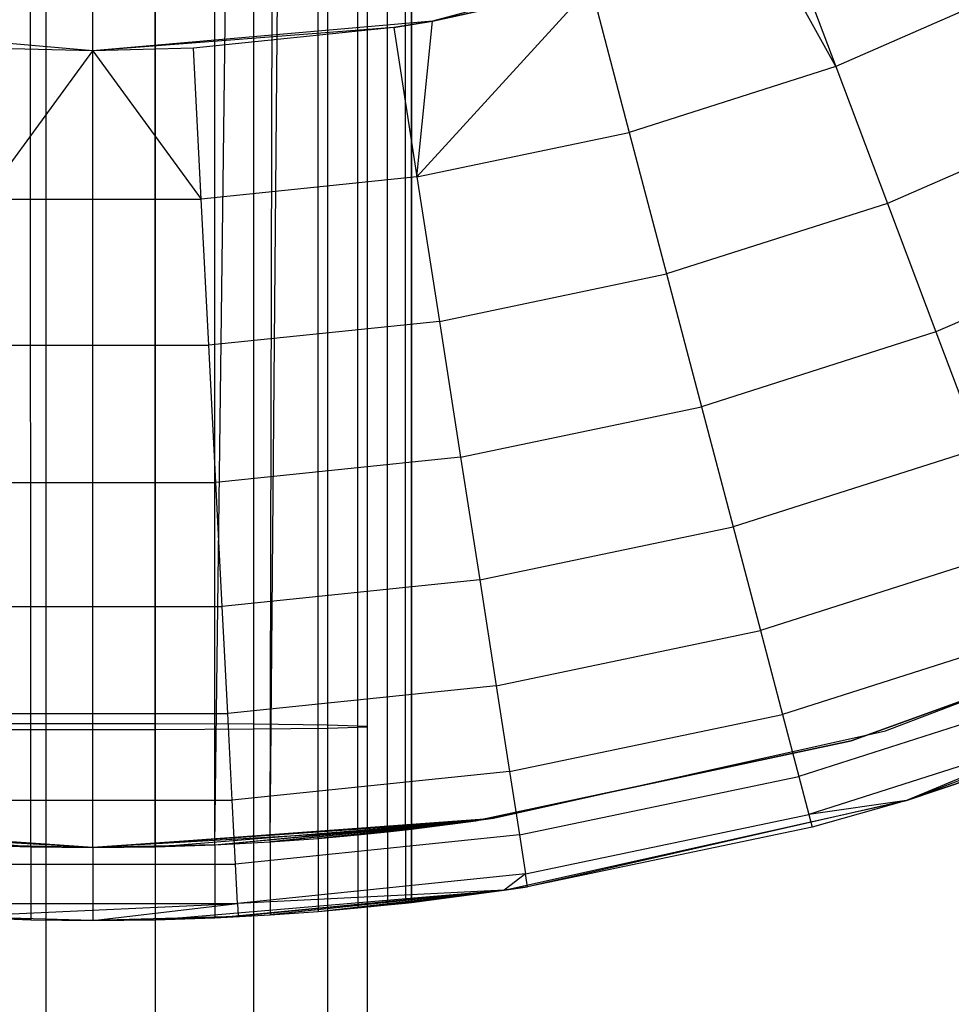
# Model space of a CAD drawing. Extents: x 3 to 49, y 3 to 103.
# Tile 77 of 101: x 25.99 to 26.848, y 56.108 to 57.014. Entities that reach past the tile are written whole.
import ezdxf

# ---------------------------------------------------------------- set-up
doc = ezdxf.new("R2010")
doc.units = 0
doc.header["$LTSCALE"] = 2.54
doc.layers.get('0').update_dxf_attribs({"linetype": 'CONTINUOUS'})

# ---------------------------------------------------------------- blocks, each defined once
blk = doc.blocks.new('HOTEL-MOOD-11782-11790_STL')
at = {"color": 0}
for p, q in [((26.05736, 56.25198, 1.01159), (26.05736, 61.31812, 1.01159)), ((26.05736, 56.25198, 1.01159), (26.05736, 61.31812, 1.01159)), ((26.00018, 56.25262, 1.00597), (25.99993, 61.31747, 1.00592)), ((26.00018, 56.25262, 1.00597), (25.99993, 61.31747, 1.00592)), ((26.11479, 56.25263, 1.00592), (26.11454, 61.31748, 1.00597)), ((26.11479, 56.25263, 1.00592), (26.11454, 61.31748, 1.00597)), ((26.16968, 56.25447, 0.98925), (26.16968, 61.31563, 0.98925)), ((26.16968, 56.25447, 0.98925), (26.16968, 61.31563, 0.98925)), ((26.16968, 56.25447, 0.98925), (26.23406, 61.31195, 0.95244)), ((26.16968, 56.25447, 0.98925), (26.23406, 61.31195, 0.95244)), ((26.22049, 56.25724, 0.96208), (26.23406, 61.31195, 0.95244)), ((26.22049, 56.25724, 0.96208), (26.23406, 61.31195, 0.95244)), ((26.22049, 56.25724, 0.96208), (26.26489, 61.30961, 0.92563)), ((26.22049, 56.25724, 0.96208), (26.26489, 61.30961, 0.92563)), ((26.2649, 56.2605, 0.92563), (26.26489, 61.30961, 0.92563)), ((26.2649, 56.2605, 0.92563), (26.26489, 61.30961, 0.92563)), ((26.30134, 56.26376, 0.88123), (26.30148, 61.30634, 0.88103)), ((26.30134, 56.26376, 0.88123), (26.30148, 61.30634, 0.88103)), ((26.32852, 56.26653, 0.83041), (26.32852, 61.30357, 0.83041)), ((26.32852, 56.26653, 0.83041), (26.32852, 61.30357, 0.83041)), ((26.34516, 56.26838, 0.77563), (26.34523, 61.30172, 0.77528)), ((26.34516, 56.26838, 0.77563), (26.34523, 61.30172, 0.77528)), ((26.35086, 61.30106, 0.71809), (26.35086, 56.26904, 0.71809)), ((26.35086, 56.26904, 0.17895), (26.35086, 61.30106, 0.17895)), ((26.35086, 56.26904, 0.17895), (26.35086, 61.30106, 0.17895)), ((26.35086, 61.30106, 0.71809), (26.35086, 56.26904, 0.71809)), ((26.01446, 56.36636, 1.01989), (26.01446, 60.9741, 0.98795)), ((26.01446, 56.36636, 1.01989), (26.01446, 60.9741, 0.98795)), ((26.11509, 56.36625, 1.01056), (26.11509, 60.97407, 0.97862)), ((26.11509, 56.36625, 1.01056), (26.11509, 60.97407, 0.97862)), ((26.20556, 56.36575, 0.96552), (26.20556, 60.97391, 0.93357)), ((26.20556, 56.36575, 0.96552), (26.20556, 60.97391, 0.93357)), ((26.01446, 56.3603, 0.47227), (26.01446, 60.97218, 0.44029)), ((26.01446, 56.3603, 0.47227), (26.01446, 60.97218, 0.44029)), ((26.11509, 56.36039, 0.48159), (26.11509, 60.97222, 0.44962)), ((26.11509, 56.36039, 0.48159), (26.11509, 60.97222, 0.44962)), ((26.20556, 56.36089, 0.52663), (26.20556, 60.97237, 0.49467)), ((26.20556, 56.36089, 0.52663), (26.20556, 60.97237, 0.49467)), ((26.27365, 56.36493, 0.89084), (26.27365, 60.97365, 0.85889)), ((26.27365, 56.36493, 0.89084), (26.27365, 60.97365, 0.85889)), ((26.27365, 56.36172, 0.60132), (26.27365, 60.97263, 0.56935)), ((26.27365, 56.36172, 0.60132), (26.27365, 60.97263, 0.56935)), ((26.31015, 56.36389, 0.7966), (26.31015, 60.97332, 0.76465)), ((26.31015, 56.36389, 0.7966), (26.31015, 60.97332, 0.76465)), ((26.31015, 56.36277, 0.69555), (26.31015, 60.97296, 0.66359)), ((26.31015, 56.36277, 0.69555), (26.31015, 60.97296, 0.66359)), ((26.69231, 57.10076, 2.56809), (26.74132, 56.97077, 2.55594)), ((26.69231, 57.10076, 2.56809), (26.74132, 56.97077, 2.55594)), ((26.67299, 57.0936, 2.26809), (26.36992, 57.0124, 2.26809)), ((26.67299, 57.0936, 2.26809), (26.36992, 57.0124, 2.26809)), ((26.74132, 56.97077, 2.55594), (26.67299, 57.0936, 2.56809)), ((26.74132, 56.97077, 2.55594), (26.67299, 57.0936, 2.56809)), ((26.35574, 56.86923, 2.55594), (26.51577, 57.0444, 2.56809)), ((26.35574, 56.86923, 2.55594), (26.51577, 57.0444, 2.56809)), ((26.51577, 57.0444, 2.56809), (26.36992, 57.0124, 2.56809)), ((26.36992, 57.0124, 2.26809), (26.51577, 57.0444, 2.56809)), ((26.36992, 57.0124, 2.26809), (26.51577, 57.0444, 2.56809)), ((26.51577, 57.0444, 2.56809), (26.36992, 57.0124, 2.56809)), ((26.51577, 57.0444, 2.56809), (26.55114, 56.91006, 2.55594)), ((26.51577, 57.0444, 2.56809), (26.55114, 56.91006, 2.55594)), ((26.92424, 57.05071, 2.55594), (26.74132, 56.97077, 2.55594)), ((26.92424, 57.05071, 2.55594), (26.74132, 56.97077, 2.55594)), ((26.05736, 56.98505, 2.26809), (25.74479, 57.0124, 2.26809)), ((26.05736, 56.98505, 2.26809), (25.74479, 57.0124, 2.26809)), ((26.36992, 57.0124, 2.26809), (26.05736, 56.98505, 2.26809)), ((26.36992, 57.0124, 2.26809), (26.05736, 56.98505, 2.26809)), ((26.33436, 57.00649, 2.56809), (26.05736, 56.98505, 2.26809)), ((26.33436, 57.00649, 2.56809), (26.05736, 56.98505, 2.26809)), ((26.33436, 57.00649, 2.56809), (26.15002, 56.98744, 2.56809)), ((26.33436, 57.00649, 2.56809), (26.15002, 56.98744, 2.56809)), ((26.36992, 57.0124, 2.56809), (26.33436, 57.00649, 2.56809)), ((26.33436, 57.00649, 2.56809), (26.36992, 57.0124, 2.26809)), ((26.33436, 57.00649, 2.56809), (26.36992, 57.0124, 2.26809)), ((26.36992, 57.0124, 2.56809), (26.33436, 57.00649, 2.56809)), ((26.33436, 57.00649, 2.56809), (26.35574, 56.86923, 2.55594)), ((26.33436, 57.00649, 2.56809), (26.35574, 56.86923, 2.55594)), ((26.35574, 56.86923, 2.55594), (26.36992, 57.0124, 2.56809)), ((26.35574, 56.86923, 2.55594), (26.36992, 57.0124, 2.56809)), ((26.36992, 57.0124, 2.26809), (26.36992, 57.0124, 2.56809)), ((26.36992, 57.0124, 2.26809), (26.36992, 57.0124, 2.56809)), ((25.95755, 56.84871, 2.55594), (26.05736, 56.98505, 2.56809)), ((25.95755, 56.84871, 2.55594), (26.05736, 56.98505, 2.56809)), ((26.05736, 56.98505, 2.56809), (25.9647, 56.98744, 2.56809)), ((26.05736, 56.98505, 2.26809), (25.9647, 56.98744, 2.56809)), ((26.05736, 56.98505, 2.56809), (25.9647, 56.98744, 2.56809)), ((26.05736, 56.98505, 2.26809), (25.9647, 56.98744, 2.56809)), ((26.15002, 56.98744, 2.56809), (26.05736, 56.98505, 2.56809)), ((26.15002, 56.98744, 2.56809), (26.05736, 56.98505, 2.56809)), ((26.15002, 56.98744, 2.56809), (26.05736, 56.98505, 2.26809)), ((26.15002, 56.98744, 2.56809), (26.05736, 56.98505, 2.26809)), ((26.05736, 56.98505, 2.56809), (26.15717, 56.84871, 2.55594)), ((26.05736, 56.98505, 2.56809), (26.15717, 56.84871, 2.55594)), ((26.05736, 56.98505, 2.56809), (26.05736, 56.98505, 2.26809)), ((26.05736, 56.98505, 2.56809), (26.05736, 56.98505, 2.26809)), ((26.15717, 56.84871, 2.55594), (26.15002, 56.98744, 2.56809)), ((26.15717, 56.84871, 2.55594), (26.15002, 56.98744, 2.56809)), ((26.74132, 56.97077, 2.55594), (26.55114, 56.91006, 2.55594)), ((26.74132, 56.97077, 2.55594), (26.55114, 56.91006, 2.55594)), ((26.74132, 56.97077, 2.55594), (26.78883, 56.84473, 2.51984)), ((26.74132, 56.97077, 2.55594), (26.78883, 56.84473, 2.51984)), ((26.98446, 56.93023, 2.51984), (26.78883, 56.84473, 2.51984)), ((26.98446, 56.93023, 2.51984), (26.78883, 56.84473, 2.51984)), ((26.35574, 56.86923, 2.55594), (26.55114, 56.91006, 2.55594)), ((26.35574, 56.86923, 2.55594), (26.55114, 56.91006, 2.55594)), ((26.55114, 56.91006, 2.55594), (26.58545, 56.77981, 2.51984)), ((26.55114, 56.91006, 2.55594), (26.58545, 56.77981, 2.51984)), ((26.35574, 56.86923, 2.55594), (26.15717, 56.84871, 2.55594)), ((26.35574, 56.86923, 2.55594), (26.15717, 56.84871, 2.55594)), ((26.35574, 56.86923, 2.55594), (26.37647, 56.73614, 2.51984)), ((26.35574, 56.86923, 2.55594), (26.37647, 56.73614, 2.51984)), ((25.95755, 56.84871, 2.55594), (26.15717, 56.84871, 2.55594)), ((25.95755, 56.84871, 2.55594), (26.15717, 56.84871, 2.55594)), ((26.16411, 56.71418, 2.51984), (26.15717, 56.84871, 2.55594)), ((26.16411, 56.71418, 2.51984), (26.15717, 56.84871, 2.55594)), ((26.78883, 56.84473, 2.51984), (26.58545, 56.77981, 2.51984)), ((26.78883, 56.84473, 2.51984), (26.58545, 56.77981, 2.51984)), ((26.78883, 56.84473, 2.51984), (26.83341, 56.72648, 2.46091)), ((26.78883, 56.84473, 2.51984), (26.83341, 56.72648, 2.46091)), ((27.04096, 56.81718, 2.46091), (26.83341, 56.72648, 2.46091)), ((27.04096, 56.81718, 2.46091), (26.83341, 56.72648, 2.46091)), ((26.37647, 56.73614, 2.51984), (26.58545, 56.77981, 2.51984)), ((26.37647, 56.73614, 2.51984), (26.58545, 56.77981, 2.51984)), ((26.58545, 56.77981, 2.51984), (26.61764, 56.65759, 2.46091)), ((26.58545, 56.77981, 2.51984), (26.61764, 56.65759, 2.46091)), ((26.37647, 56.73614, 2.51984), (26.16411, 56.71418, 2.51984)), ((26.37647, 56.73614, 2.51984), (26.16411, 56.71418, 2.51984)), ((26.37647, 56.73614, 2.51984), (26.39592, 56.61126, 2.46091)), ((26.37647, 56.73614, 2.51984), (26.39592, 56.61126, 2.46091)), ((26.83341, 56.72648, 2.46091), (26.61764, 56.65759, 2.46091)), ((26.83341, 56.72648, 2.46091), (26.61764, 56.65759, 2.46091)), ((26.83341, 56.72648, 2.46091), (26.87371, 56.61959, 2.38093)), ((26.83341, 56.72648, 2.46091), (26.87371, 56.61959, 2.38093)), ((25.95061, 56.71418, 2.51984), (26.16411, 56.71418, 2.51984)), ((25.95061, 56.71418, 2.51984), (26.16411, 56.71418, 2.51984)), ((26.17061, 56.58797, 2.46091), (26.16411, 56.71418, 2.51984)), ((26.17061, 56.58797, 2.46091), (26.16411, 56.71418, 2.51984)), ((26.39592, 56.61126, 2.46091), (26.61764, 56.65759, 2.46091)), ((26.39592, 56.61126, 2.46091), (26.61764, 56.65759, 2.46091)), ((26.61764, 56.65759, 2.46091), (26.64673, 56.54713, 2.38093)), ((26.61764, 56.65759, 2.46091), (26.64673, 56.54713, 2.38093)), ((26.87371, 56.61959, 2.38093), (26.64673, 56.54713, 2.38093)), ((26.87371, 56.61959, 2.38093), (26.64673, 56.54713, 2.38093)), ((26.39592, 56.61126, 2.46091), (26.17061, 56.58797, 2.46091)), ((26.39592, 56.61126, 2.46091), (26.17061, 56.58797, 2.46091)), ((26.39592, 56.61126, 2.46091), (26.4135, 56.49839, 2.38093)), ((26.39592, 56.61126, 2.46091), (26.4135, 56.49839, 2.38093)), ((25.9441, 56.58797, 2.46091), (26.17061, 56.58797, 2.46091)), ((25.9441, 56.58797, 2.46091), (26.17061, 56.58797, 2.46091)), ((26.17649, 56.47389, 2.38093), (26.17061, 56.58797, 2.46091)), ((26.17649, 56.47389, 2.38093), (26.17061, 56.58797, 2.46091)), ((26.4135, 56.49839, 2.38093), (26.64673, 56.54713, 2.38093)), ((26.4135, 56.49839, 2.38093), (26.64673, 56.54713, 2.38093)), ((26.64673, 56.54713, 2.38093), (26.67184, 56.45177, 2.28232)), ((26.64673, 56.54713, 2.38093), (26.67184, 56.45177, 2.28232)), ((26.90849, 56.52732, 2.28232), (26.67184, 56.45177, 2.28232)), ((26.90849, 56.52732, 2.28232), (26.67184, 56.45177, 2.28232)), ((26.4135, 56.49839, 2.38093), (26.17649, 56.47389, 2.38093)), ((26.4135, 56.49839, 2.38093), (26.17649, 56.47389, 2.38093)), ((26.4135, 56.49839, 2.38093), (26.42867, 56.40096, 2.28232)), ((26.4135, 56.49839, 2.38093), (26.42867, 56.40096, 2.28232)), ((26.78713, 56.35938, 0.11809), (27.13254, 56.49149, 0.11809)), ((26.78713, 56.35938, 0.11809), (27.13254, 56.49149, 0.11809)), ((26.78713, 56.35938, 1.21809), (27.13254, 56.49149, 1.21809)), ((26.78713, 56.35938, 1.21809), (27.13254, 56.49149, 1.21809)), ((25.93823, 56.47389, 2.38093), (26.17649, 56.47389, 2.38093)), ((25.93823, 56.47389, 2.38093), (26.17649, 56.47389, 2.38093)), ((26.18157, 56.37542, 2.28232), (26.17649, 56.47389, 2.38093)), ((26.18157, 56.37542, 2.28232), (26.17649, 56.47389, 2.38093)), ((27.08765, 56.47098, 1.21809), (26.75557, 56.35011, 1.21809)), ((26.75557, 56.35011, 0.11809), (27.08765, 56.47098, 0.11809)), ((27.08765, 56.47098, 1.21809), (26.75557, 56.35011, 1.21809)), ((26.75557, 56.35011, 0.11809), (27.08765, 56.47098, 0.11809)), ((26.42867, 56.40096, 2.28232), (26.67184, 56.45177, 2.28232)), ((26.42867, 56.40096, 2.28232), (26.67184, 56.45177, 2.28232)), ((26.67184, 56.45177, 2.28232), (26.69221, 56.37443, 2.16809)), ((26.67184, 56.45177, 2.28232), (26.69221, 56.37443, 2.16809)), ((26.93671, 56.45248, 2.16809), (26.69221, 56.37443, 2.16809)), ((26.93671, 56.45248, 2.16809), (26.69221, 56.37443, 2.16809)), ((26.80642, 56.29529, 0.11809), (27.16095, 56.43088, 0.11809)), ((26.80642, 56.29529, 0.11809), (27.16095, 56.43088, 0.11809)), ((26.42867, 56.40096, 2.28232), (26.18157, 56.37542, 2.28232)), ((26.42867, 56.40096, 2.28232), (26.18157, 56.37542, 2.28232)), ((26.42867, 56.40096, 2.28232), (26.44098, 56.32192, 2.16809)), ((26.42867, 56.40096, 2.28232), (26.44098, 56.32192, 2.16809)), ((26.9575, 56.39733, 2.04171), (26.70722, 56.31744, 2.04171)), ((26.9575, 56.39733, 2.04171), (26.70722, 56.31744, 2.04171)), ((25.93315, 56.37542, 2.28232), (26.18157, 56.37542, 2.28232)), ((25.93315, 56.37542, 2.28232), (26.18157, 56.37542, 2.28232)), ((26.18569, 56.29554, 2.16809), (26.18157, 56.37542, 2.28232)), ((26.18569, 56.29554, 2.16809), (26.18157, 56.37542, 2.28232)), ((26.44098, 56.32192, 2.16809), (26.69221, 56.37443, 2.16809)), ((26.44098, 56.32192, 2.16809), (26.69221, 56.37443, 2.16809)), ((26.69221, 56.37443, 2.16809), (26.70722, 56.31744, 2.04171)), ((26.69221, 56.37443, 2.16809), (26.70722, 56.31744, 2.04171)), ((25.91725, 56.36605, 0.99223), (26.01446, 56.36636, 1.01989)), ((25.91725, 56.36605, 0.99223), (26.01446, 56.36636, 1.01989)), ((26.01446, 56.36636, 1.01989), (26.11509, 56.36625, 1.01056)), ((26.01446, 52.08621, 1.09244), (26.01446, 56.36636, 1.01989)), ((26.01446, 56.36636, 1.01989), (26.11509, 56.36625, 1.01056)), ((26.01446, 52.08621, 1.09244), (26.01446, 56.36636, 1.01989)), ((26.11509, 56.36625, 1.01056), (26.20556, 56.36575, 0.96552)), ((26.11509, 52.08599, 1.08311), (26.11509, 56.36625, 1.01056)), ((26.11509, 56.36625, 1.01056), (26.20556, 56.36575, 0.96552)), ((26.11509, 52.08599, 1.08311), (26.11509, 56.36625, 1.01056)), ((26.20556, 56.36575, 0.96552), (26.27365, 56.36493, 0.89084)), ((26.20556, 52.08491, 1.03808), (26.20556, 56.36575, 0.96552)), ((26.20556, 56.36575, 0.96552), (26.27365, 56.36493, 0.89084)), ((26.20556, 52.08491, 1.03808), (26.20556, 56.36575, 0.96552)), ((26.27365, 56.36493, 0.89084), (26.31015, 56.36389, 0.7966)), ((26.27365, 52.08312, 0.96341), (26.27365, 56.36493, 0.89084)), ((26.27365, 56.36493, 0.89084), (26.31015, 56.36389, 0.7966)), ((26.27365, 52.08312, 0.96341), (26.27365, 56.36493, 0.89084)), ((26.31015, 52.08087, 0.8692), (26.31015, 56.36389, 0.7966)), ((26.31015, 52.08087, 0.8692), (26.31015, 56.36389, 0.7966)), ((26.97023, 56.36356, 1.90701), (26.71641, 56.28253, 1.90701)), ((26.97023, 56.36356, 1.90701), (26.71641, 56.28253, 1.90701)), ((26.97023, 56.36356, 1.90701), (26.80642, 56.29529, 1.76809)), ((26.97023, 56.36356, 1.90701), (26.80642, 56.29529, 1.76809)), ((26.01446, 56.3603, 0.47227), (25.91725, 56.3606, 0.49992)), ((26.01446, 56.3603, 0.47227), (25.91725, 56.3606, 0.49992)), ((26.11509, 56.36039, 0.48159), (26.01446, 56.3603, 0.47227)), ((26.11509, 56.36039, 0.48159), (26.01446, 56.3603, 0.47227)), ((26.01446, 52.07311, 0.54494), (26.01446, 56.3603, 0.47227)), ((26.01446, 52.07311, 0.54494), (26.01446, 56.3603, 0.47227)), ((26.20556, 56.36089, 0.52663), (26.11509, 56.36039, 0.48159)), ((26.20556, 56.36089, 0.52663), (26.11509, 56.36039, 0.48159)), ((26.11509, 52.07333, 0.55426), (26.11509, 56.36039, 0.48159)), ((26.11509, 52.07333, 0.55426), (26.11509, 56.36039, 0.48159)), ((26.27365, 56.36172, 0.60132), (26.20556, 56.36089, 0.52663)), ((26.27365, 56.36172, 0.60132), (26.20556, 56.36089, 0.52663)), ((26.20556, 52.07441, 0.59929), (26.20556, 56.36089, 0.52663)), ((26.20556, 52.07441, 0.59929), (26.20556, 56.36089, 0.52663)), ((26.31015, 56.36277, 0.69555), (26.27365, 56.36172, 0.60132)), ((26.31015, 56.36277, 0.69555), (26.27365, 56.36172, 0.60132)), ((26.27365, 52.0762, 0.67396), (26.27365, 56.36172, 0.60132)), ((26.27365, 52.0762, 0.67396), (26.27365, 56.36172, 0.60132)), ((26.31015, 52.07845, 0.76817), (26.31015, 56.36277, 0.69555)), ((26.31015, 52.07845, 0.76817), (26.31015, 56.36277, 0.69555)), ((26.42618, 56.27897, 0.11809), (26.78713, 56.35938, 0.11809)), ((26.42618, 56.27897, 0.11809), (26.78713, 56.35938, 0.11809)), ((26.42618, 56.27897, 1.21809), (26.78713, 56.35938, 1.21809)), ((26.42618, 56.27897, 1.21809), (26.78713, 56.35938, 1.21809)), ((26.78713, 56.35938, 0.11809), (26.78713, 56.35938, 1.21809)), ((26.78713, 56.35938, 0.11809), (26.78713, 56.35938, 1.21809)), ((26.75557, 56.35011, 1.21809), (26.40989, 56.27663, 1.21809)), ((26.40989, 56.27663, 0.11809), (26.75557, 56.35011, 0.11809)), ((26.75557, 56.35011, 1.21809), (26.40989, 56.27663, 1.21809)), ((26.40989, 56.27663, 0.11809), (26.75557, 56.35011, 0.11809)), ((26.75557, 56.35011, 1.21809), (26.75557, 56.35011, 0.11809)), ((26.75557, 56.35011, 1.21809), (26.75557, 56.35011, 0.11809)), ((26.80642, 56.29529, 0.11809), (26.97451, 56.35219, 1.76809)), ((26.97451, 56.35219, 1.76809), (26.80642, 56.29529, 1.76809)), ((26.80642, 56.29529, 0.11809), (26.97451, 56.35219, 1.76809)), ((26.97451, 56.35219, 1.76809), (26.80642, 56.29529, 1.76809)), ((26.44098, 56.32192, 2.16809), (26.18569, 56.29554, 2.16809)), ((26.44098, 56.32192, 2.16809), (26.18569, 56.29554, 2.16809)), ((26.44098, 56.32192, 2.16809), (26.45005, 56.2637, 2.04171)), ((26.44098, 56.32192, 2.16809), (26.45005, 56.2637, 2.04171)), ((26.45005, 56.2637, 2.04171), (26.70722, 56.31744, 2.04171)), ((26.45005, 56.2637, 2.04171), (26.70722, 56.31744, 2.04171)), ((26.70722, 56.31744, 2.04171), (26.71641, 56.28253, 1.90701)), ((26.70722, 56.31744, 2.04171), (26.71641, 56.28253, 1.90701)), ((25.92903, 56.29554, 2.16809), (26.18569, 56.29554, 2.16809)), ((25.92903, 56.29554, 2.16809), (26.18569, 56.29554, 2.16809)), ((26.18872, 56.23668, 2.04171), (26.18569, 56.29554, 2.16809)), ((26.18872, 56.23668, 2.04171), (26.18569, 56.29554, 2.16809)), ((26.43592, 56.21276, 0.11809), (26.80642, 56.29529, 0.11809)), ((26.43592, 56.21276, 0.11809), (26.80642, 56.29529, 0.11809)), ((26.80642, 56.29529, 0.11809), (26.45747, 56.21602, 1.76809)), ((26.80642, 56.29529, 0.11809), (26.45747, 56.21602, 1.76809)), ((26.80642, 56.29529, 1.76809), (26.71641, 56.28253, 1.90701)), ((26.80642, 56.29529, 1.76809), (26.71641, 56.28253, 1.90701)), ((26.80642, 56.29529, 0.11809), (26.7195, 56.27078, 1.76809)), ((26.80642, 56.29529, 0.11809), (26.7195, 56.27078, 1.76809)), ((26.80642, 56.29529, 1.76809), (26.7195, 56.27078, 1.76809)), ((26.80642, 56.29529, 1.76809), (26.7195, 56.27078, 1.76809)), ((26.80642, 56.29529, 0.11809), (26.80642, 56.29529, 1.76809)), ((26.80642, 56.29529, 0.11809), (26.80642, 56.29529, 1.76809)), ((26.4556, 56.22803, 1.90701), (26.71641, 56.28253, 1.90701)), ((26.4556, 56.22803, 1.90701), (26.71641, 56.28253, 1.90701)), ((26.71641, 56.28253, 1.90701), (26.7195, 56.27078, 1.76809)), ((26.71641, 56.28253, 1.90701), (26.7195, 56.27078, 1.76809)), ((26.00018, 56.25262, 1.00597), (25.68854, 56.27897, 1.21809)), ((25.68854, 56.27897, 1.21809), (26.05736, 56.25198, 1.21809)), ((26.00018, 56.25262, 1.00597), (25.68854, 56.27897, 1.21809)), ((25.68854, 56.27897, 1.21809), (26.05736, 56.25198, 1.21809)), ((26.05736, 56.25198, 1.21809), (25.70482, 56.27663, 1.21809)), ((26.05736, 56.25198, 0.17895), (25.70482, 56.27663, 0.11809)), ((25.70482, 56.27663, 0.11809), (26.05736, 56.25198, 0.11809)), ((26.05736, 56.25198, 0.17895), (25.70482, 56.27663, 0.11809)), ((26.05736, 56.25198, 1.21809), (25.70482, 56.27663, 1.21809)), ((25.70482, 56.27663, 0.11809), (26.05736, 56.25198, 0.11809)), ((26.05736, 56.25198, 1.21809), (26.42618, 56.27897, 1.21809)), ((26.05736, 56.25198, 1.21809), (26.42618, 56.27897, 1.21809)), ((26.40989, 56.27663, 1.21809), (26.05736, 56.25198, 1.21809)), ((26.05736, 56.25198, 0.11809), (26.40989, 56.27663, 0.11809)), ((26.40989, 56.27663, 1.21809), (26.05736, 56.25198, 1.21809)), ((26.05736, 56.25198, 0.11809), (26.40989, 56.27663, 0.11809)), ((26.11479, 56.25263, 1.00592), (26.40989, 56.27663, 1.21809)), ((26.11479, 56.25263, 1.00592), (26.40989, 56.27663, 1.21809)), ((26.16968, 56.25447, 0.98925), (26.42618, 56.27897, 1.21809)), ((26.16968, 56.25447, 0.98925), (26.42618, 56.27897, 1.21809)), ((26.16968, 56.25447, 0.98925), (26.40989, 56.27663, 1.21809)), ((26.16968, 56.25447, 0.98925), (26.40989, 56.27663, 1.21809)), ((26.22049, 56.25724, 0.96208), (26.42618, 56.27897, 1.21809)), ((26.22049, 56.25724, 0.96208), (26.42618, 56.27897, 1.21809)), ((26.40989, 56.27663, 1.21809), (26.22049, 56.25724, 0.96208)), ((26.40989, 56.27663, 1.21809), (26.22049, 56.25724, 0.96208)), ((26.2649, 56.2605, 0.92563), (26.42618, 56.27897, 1.21809)), ((26.2649, 56.2605, 0.92563), (26.42618, 56.27897, 1.21809)), ((26.40989, 56.27663, 1.21809), (26.2649, 56.2605, 0.92563)), ((26.40989, 56.27663, 1.21809), (26.2649, 56.2605, 0.92563)), ((26.30134, 56.26376, 0.88123), (26.42618, 56.27897, 1.21809)), ((26.30134, 56.26376, 0.88123), (26.42618, 56.27897, 1.21809)), ((26.30134, 56.26376, 0.88123), (26.40989, 56.27663, 1.21809)), ((26.30134, 56.26376, 0.88123), (26.40989, 56.27663, 1.21809)), ((26.32852, 56.26653, 0.83041), (26.42618, 56.27897, 1.21809)), ((26.32852, 56.26653, 0.83041), (26.42618, 56.27897, 1.21809)), ((26.32852, 56.26653, 0.83041), (26.40989, 56.27663, 1.21809)), ((26.32852, 56.26653, 0.83041), (26.40989, 56.27663, 1.21809)), ((26.34516, 56.26838, 0.77563), (26.42618, 56.27897, 1.21809)), ((26.34516, 56.26838, 0.77563), (26.42618, 56.27897, 1.21809)), ((26.34516, 56.26838, 0.77563), (26.40989, 56.27663, 1.21809)), ((26.34516, 56.26838, 0.77563), (26.40989, 56.27663, 1.21809)), ((26.35086, 56.26904, 0.11809), (26.42618, 56.27897, 0.11809)), ((26.42618, 56.27897, 1.21809), (26.35086, 56.26904, 0.71809)), ((26.35086, 56.26904, 0.11809), (26.42618, 56.27897, 0.11809)), ((26.42618, 56.27897, 1.21809), (26.35086, 56.26904, 0.71809)), ((26.35086, 56.26904, 0.71809), (26.40989, 56.27663, 1.21809)), ((26.40989, 56.27663, 0.11809), (26.35086, 56.26904, 0.17895)), ((26.35086, 56.26904, 0.71809), (26.40989, 56.27663, 1.21809)), ((26.40989, 56.27663, 0.11809), (26.35086, 56.26904, 0.17895)), ((26.40989, 56.27663, 1.21809), (26.40989, 56.27663, 0.11809)), ((26.40989, 56.27663, 1.21809), (26.40989, 56.27663, 0.11809)), ((26.42618, 56.27897, 0.11809), (26.42618, 56.27897, 1.21809)), ((26.42618, 56.27897, 0.11809), (26.42618, 56.27897, 1.21809)), ((26.05736, 56.25198, 0.17895), (25.76386, 56.26904, 0.17895)), ((26.05736, 56.25198, 0.17895), (25.76386, 56.26904, 0.17895)), ((26.35086, 56.26904, 0.17895), (26.05736, 56.25198, 0.11809)), ((26.35086, 56.26904, 0.17895), (26.05736, 56.25198, 0.11809)), ((26.35086, 56.26904, 0.17895), (26.05736, 56.25198, 0.17895)), ((26.35086, 56.26904, 0.17895), (26.05736, 56.25198, 0.17895)), ((26.45005, 56.2637, 2.04171), (26.18872, 56.23668, 2.04171)), ((26.45005, 56.2637, 2.04171), (26.18872, 56.23668, 2.04171)), ((26.2649, 56.2605, 0.92563), (26.30134, 56.26376, 0.88123)), ((26.2649, 56.2605, 0.92563), (26.30134, 56.26376, 0.88123)), ((26.2649, 56.2605, 0.92563), (26.30134, 56.26376, 0.88123)), ((26.2649, 56.2605, 0.92563), (26.30134, 56.26376, 0.88123)), ((26.30134, 56.26376, 0.88123), (26.32852, 56.26653, 0.83041)), ((26.30134, 56.26376, 0.88123), (26.32852, 56.26653, 0.83041)), ((26.30134, 56.26376, 0.88123), (26.32852, 56.26653, 0.83041)), ((26.30134, 56.26376, 0.88123), (26.32852, 56.26653, 0.83041)), ((26.30134, 56.26376, 0.88123), (26.30134, 56.19653, 0.88123)), ((26.30134, 56.26376, 0.88123), (26.30134, 56.19653, 0.88123)), ((26.32852, 56.26653, 0.83041), (26.34516, 56.26838, 0.77563)), ((26.32852, 56.26653, 0.83041), (26.34516, 56.26838, 0.77563)), ((26.32852, 56.26653, 0.83041), (26.34516, 56.26838, 0.77563)), ((26.32852, 56.26653, 0.83041), (26.34516, 56.26838, 0.77563)), ((26.32852, 56.26653, 0.83041), (26.32852, 56.19923, 0.83041)), ((26.32852, 56.26653, 0.83041), (26.32852, 56.19923, 0.83041)), ((26.34516, 56.26838, 0.77563), (26.35086, 56.26904, 0.71809)), ((26.34516, 56.26838, 0.77563), (26.35086, 56.26904, 0.71809)), ((26.34516, 56.26838, 0.77563), (26.35086, 56.26904, 0.71809)), ((26.34516, 56.26838, 0.77563), (26.35086, 56.26904, 0.71809)), ((26.34516, 56.26838, 0.77563), (26.34516, 56.20103, 0.77563)), ((26.34516, 56.26838, 0.77563), (26.34516, 56.20103, 0.77563)), ((26.35086, 56.20167, 0.71809), (26.35086, 56.26904, 0.71809)), ((26.35086, 56.26904, 0.71809), (26.35086, 56.26904, 0.11809)), ((26.35086, 56.26904, 0.11809), (26.35086, 56.20167, 0.11809)), ((26.35086, 56.26904, 0.11809), (26.35086, 56.20167, 0.11809)), ((26.35086, 56.20167, 0.71809), (26.35086, 56.26904, 0.71809)), ((26.35086, 56.26904, 0.71809), (26.35086, 56.26904, 0.11809)), ((26.35086, 56.26904, 0.71809), (26.35086, 56.26904, 0.17895)), ((26.35086, 56.26904, 0.71809), (26.35086, 56.26904, 0.17895)), ((26.45005, 56.2637, 2.04171), (26.4556, 56.22803, 1.90701)), ((26.45005, 56.2637, 2.04171), (26.4556, 56.22803, 1.90701)), ((26.7195, 56.27078, 1.76809), (26.45747, 56.21602, 1.76809)), ((26.7195, 56.27078, 1.76809), (26.45747, 56.21602, 1.76809)), ((25.94504, 56.25447, 0.98925), (26.00018, 56.25262, 1.00597)), ((25.94504, 56.25447, 0.98925), (26.00018, 56.25262, 1.00597)), ((26.05736, 56.25198, 1.21809), (25.94504, 56.25447, 0.98925)), ((25.94504, 56.25447, 0.98925), (26.00018, 56.25262, 1.00597)), ((26.05736, 56.25198, 1.21809), (25.94504, 56.25447, 0.98925)), ((25.94504, 56.25447, 0.98925), (26.00018, 56.25262, 1.00597)), ((26.16968, 56.25447, 0.98925), (26.05736, 56.25198, 1.21809)), ((26.16968, 56.25447, 0.98925), (26.05736, 56.25198, 1.21809)), ((26.11479, 56.25263, 1.00592), (26.16968, 56.25447, 0.98925)), ((26.11479, 56.25263, 1.00592), (26.16968, 56.25447, 0.98925)), ((26.11479, 56.25263, 1.00592), (26.16968, 56.25447, 0.98925)), ((26.11479, 56.25263, 1.00592), (26.16968, 56.25447, 0.98925)), ((26.16968, 56.25447, 0.98925), (26.22049, 56.25724, 0.96208)), ((26.16968, 56.25447, 0.98925), (26.22049, 56.25724, 0.96208)), ((26.16968, 56.25447, 0.98925), (26.22049, 56.25724, 0.96208)), ((26.16968, 56.25447, 0.98925), (26.22049, 56.25724, 0.96208)), ((26.16968, 56.25447, 0.98925), (26.16968, 56.18748, 0.98925)), ((26.16968, 56.25447, 0.98925), (26.16968, 56.18748, 0.98925)), ((26.22049, 56.25724, 0.96208), (26.2649, 56.2605, 0.92563)), ((26.22049, 56.25724, 0.96208), (26.2649, 56.2605, 0.92563)), ((26.22049, 56.25724, 0.96208), (26.2649, 56.2605, 0.92563)), ((26.22049, 56.25724, 0.96208), (26.2649, 56.2605, 0.92563)), ((26.22049, 56.25724, 0.96208), (26.22049, 56.19017, 0.96208)), ((26.22049, 56.25724, 0.96208), (26.22049, 56.19017, 0.96208)), ((26.2649, 56.2605, 0.92563), (26.2649, 56.19335, 0.92563)), ((26.2649, 56.2605, 0.92563), (26.2649, 56.19335, 0.92563)), ((26.00018, 56.25262, 1.00597), (26.00018, 56.18568, 1.00597)), ((26.00018, 56.25262, 1.00597), (26.00018, 56.18568, 1.00597)), ((26.00018, 56.25262, 1.00597), (26.05736, 56.25198, 1.01159)), ((26.00018, 56.25262, 1.00597), (26.05736, 56.25198, 1.01159)), ((26.00018, 56.25262, 1.00597), (26.05736, 56.25198, 1.21809)), ((26.00018, 56.25262, 1.00597), (26.05736, 56.25198, 1.21809)), ((26.00018, 56.25262, 1.00597), (26.05736, 56.25198, 1.21809)), ((26.00018, 56.25262, 1.00597), (26.05736, 56.25198, 1.01159)), ((26.00018, 56.25262, 1.00597), (26.05736, 56.25198, 1.21809)), ((26.00018, 56.25262, 1.00597), (26.05736, 56.25198, 1.01159)), ((26.05736, 56.25198, 1.01159), (26.11479, 56.25263, 1.00592)), ((26.11479, 56.25263, 1.00592), (26.05736, 56.25198, 1.21809)), ((26.11479, 56.25263, 1.00592), (26.05736, 56.25198, 1.21809)), ((26.05736, 56.25198, 1.01159), (26.11479, 56.25263, 1.00592)), ((26.05736, 56.25198, 1.01159), (26.11479, 56.25263, 1.00592)), ((26.11479, 56.25263, 1.00592), (26.05736, 56.25198, 1.21809)), ((26.11479, 56.25263, 1.00592), (26.05736, 56.25198, 1.21809)), ((26.05736, 56.25198, 1.01159), (26.11479, 56.25263, 1.00592)), ((26.05736, 56.25198, 1.01159), (26.05736, 56.18505, 1.01159)), ((26.05736, 56.25198, 1.01159), (26.05736, 56.18505, 1.01159)), ((26.05736, 56.25198, 1.21809), (26.05736, 56.25198, 1.01159)), ((26.05736, 56.25198, 1.21809), (26.05736, 56.25198, 1.01159)), ((26.05736, 56.25198, 1.21809), (26.05736, 56.25198, 1.01159)), ((26.05736, 56.25198, 1.21809), (26.05736, 56.25198, 1.01159)), ((26.05736, 56.25198, 0.17895), (26.05736, 56.25198, 0.11809)), ((26.05736, 56.25198, 0.17895), (26.05736, 56.25198, 0.11809)), ((26.11479, 56.25263, 1.00592), (26.11479, 56.18569, 1.00592)), ((26.11479, 56.25263, 1.00592), (26.11479, 56.18569, 1.00592)), ((25.926, 56.23668, 2.04171), (26.18872, 56.23668, 2.04171)), ((25.926, 56.23668, 2.04171), (26.18872, 56.23668, 2.04171)), ((26.19058, 56.20063, 1.90701), (26.18872, 56.23668, 2.04171)), ((26.19058, 56.20063, 1.90701), (26.18872, 56.23668, 2.04171)), ((26.4556, 56.22803, 1.90701), (26.19058, 56.20063, 1.90701)), ((26.4556, 56.22803, 1.90701), (26.19058, 56.20063, 1.90701)), ((26.4556, 56.22803, 1.90701), (26.43592, 56.21276, 1.76809)), ((26.4556, 56.22803, 1.90701), (26.43592, 56.21276, 1.76809)), ((26.45747, 56.21602, 1.76809), (26.4556, 56.22803, 1.90701)), ((26.45747, 56.21602, 1.76809), (26.4556, 56.22803, 1.90701)), ((26.11479, 56.18569, 1.00592), (26.43592, 56.21276, 1.76809)), ((26.11479, 56.18569, 1.00592), (26.43592, 56.21276, 1.76809)), ((26.16968, 56.18748, 0.98925), (26.43592, 56.21276, 1.76809)), ((26.16968, 56.18748, 0.98925), (26.43592, 56.21276, 1.76809)), ((26.43592, 56.21276, 1.76809), (26.19058, 56.20063, 1.90701)), ((26.43592, 56.21276, 1.76809), (26.19058, 56.20063, 1.90701)), ((26.43592, 56.21276, 1.76809), (26.1912, 56.1885, 1.76809)), ((26.43592, 56.21276, 1.76809), (26.1912, 56.1885, 1.76809)), ((26.43592, 56.21276, 1.76809), (26.22049, 56.19017, 0.96208)), ((26.43592, 56.21276, 1.76809), (26.22049, 56.19017, 0.96208)), ((26.2649, 56.19335, 0.92563), (26.43592, 56.21276, 1.76809)), ((26.2649, 56.19335, 0.92563), (26.43592, 56.21276, 1.76809)), ((26.30134, 56.19653, 0.88123), (26.43592, 56.21276, 1.76809)), ((26.30134, 56.19653, 0.88123), (26.43592, 56.21276, 1.76809)), ((26.43592, 56.21276, 1.76809), (26.32852, 56.19923, 0.83041)), ((26.43592, 56.21276, 1.76809), (26.32852, 56.19923, 0.83041)), ((26.34516, 56.20103, 0.77563), (26.43592, 56.21276, 1.76809)), ((26.34516, 56.20103, 0.77563), (26.43592, 56.21276, 1.76809)), ((26.35086, 56.20167, 0.11809), (26.43592, 56.21276, 0.11809)), ((26.35086, 56.20167, 0.71809), (26.43592, 56.21276, 1.76809)), ((26.35086, 56.20167, 0.71809), (26.43592, 56.21276, 1.76809)), ((26.35086, 56.20167, 0.11809), (26.43592, 56.21276, 0.11809)), ((26.43592, 56.21276, 0.11809), (26.45747, 56.21602, 1.76809)), ((26.45747, 56.21602, 1.76809), (26.43592, 56.21276, 1.76809)), ((26.43592, 56.21276, 0.11809), (26.45747, 56.21602, 1.76809)), ((26.45747, 56.21602, 1.76809), (26.43592, 56.21276, 1.76809)), ((26.43592, 56.21276, 0.11809), (26.43592, 56.21276, 1.76809)), ((26.43592, 56.21276, 0.11809), (26.43592, 56.21276, 1.76809)), ((25.92351, 56.1885, 1.76809), (26.19058, 56.20063, 1.90701)), ((25.92351, 56.1885, 1.76809), (26.19058, 56.20063, 1.90701)), ((25.92414, 56.20063, 1.90701), (26.19058, 56.20063, 1.90701)), ((25.92414, 56.20063, 1.90701), (26.19058, 56.20063, 1.90701)), ((26.05736, 56.18505, 1.76809), (26.19058, 56.20063, 1.90701)), ((26.05736, 56.18505, 1.76809), (26.19058, 56.20063, 1.90701)), ((26.19058, 56.20063, 1.90701), (26.1912, 56.1885, 1.76809)), ((26.19058, 56.20063, 1.90701), (26.1912, 56.1885, 1.76809)), ((26.32852, 56.19923, 0.83041), (26.34516, 56.20103, 0.77563)), ((26.32852, 56.19923, 0.83041), (26.34516, 56.20103, 0.77563)), ((26.34516, 56.20103, 0.77563), (26.35086, 56.20167, 0.71809)), ((26.34516, 56.20103, 0.77563), (26.35086, 56.20167, 0.71809)), ((26.35086, 56.20167, 0.11809), (26.35086, 56.20167, 0.71809)), ((26.35086, 56.20167, 0.11809), (26.35086, 56.20167, 0.71809)), ((26.22049, 56.19017, 0.96208), (26.2649, 56.19335, 0.92563)), ((26.22049, 56.19017, 0.96208), (26.2649, 56.19335, 0.92563)), ((26.2649, 56.19335, 0.92563), (26.30134, 56.19653, 0.88123)), ((26.2649, 56.19335, 0.92563), (26.30134, 56.19653, 0.88123)), ((26.30134, 56.19653, 0.88123), (26.32852, 56.19923, 0.83041)), ((26.30134, 56.19653, 0.88123), (26.32852, 56.19923, 0.83041)), ((26.00018, 56.18568, 1.00597), (25.92351, 56.1885, 1.76809)), ((26.00018, 56.18568, 1.00597), (25.92351, 56.1885, 1.76809)), ((26.05736, 56.18505, 1.76809), (25.92351, 56.1885, 1.76809)), ((26.05736, 56.18505, 1.76809), (25.92351, 56.1885, 1.76809)), ((25.94504, 56.18748, 0.98925), (26.00018, 56.18568, 1.00597)), ((25.94504, 56.18748, 0.98925), (26.00018, 56.18568, 1.00597)), ((26.00018, 56.18568, 1.00597), (26.05736, 56.18505, 1.76809)), ((26.00018, 56.18568, 1.00597), (26.05736, 56.18505, 1.76809)), ((26.00018, 56.18568, 1.00597), (26.05736, 56.18505, 1.01159)), ((26.00018, 56.18568, 1.00597), (26.05736, 56.18505, 1.01159)), ((26.05736, 56.18505, 1.01159), (26.1912, 56.1885, 1.76809)), ((26.1912, 56.1885, 1.76809), (26.05736, 56.18505, 1.76809)), ((26.05736, 56.18505, 1.01159), (26.1912, 56.1885, 1.76809)), ((26.1912, 56.1885, 1.76809), (26.05736, 56.18505, 1.76809)), ((26.05736, 56.18505, 1.01159), (26.11479, 56.18569, 1.00592)), ((26.05736, 56.18505, 1.01159), (26.11479, 56.18569, 1.00592)), ((26.05736, 56.18505, 1.01159), (26.05736, 56.18505, 1.76809)), ((26.05736, 56.18505, 1.01159), (26.05736, 56.18505, 1.76809)), ((26.11479, 56.18569, 1.00592), (26.1912, 56.1885, 1.76809)), ((26.11479, 56.18569, 1.00592), (26.1912, 56.1885, 1.76809)), ((26.11479, 56.18569, 1.00592), (26.16968, 56.18748, 0.98925)), ((26.11479, 56.18569, 1.00592), (26.16968, 56.18748, 0.98925)), ((26.16968, 56.18748, 0.98925), (26.22049, 56.19017, 0.96208)), ((26.16968, 56.18748, 0.98925), (26.22049, 56.19017, 0.96208))]:
    blk.add_line(p, q, dxfattribs=at)

msp = doc.modelspace()

# ---------------------------------------------------------------- block references
at = {"color": 0}
msp.add_blockref('HOTEL-MOOD-11782-11790_STL', (0, 0), dxfattribs=at)

doc.saveas('drawing.dxf')
